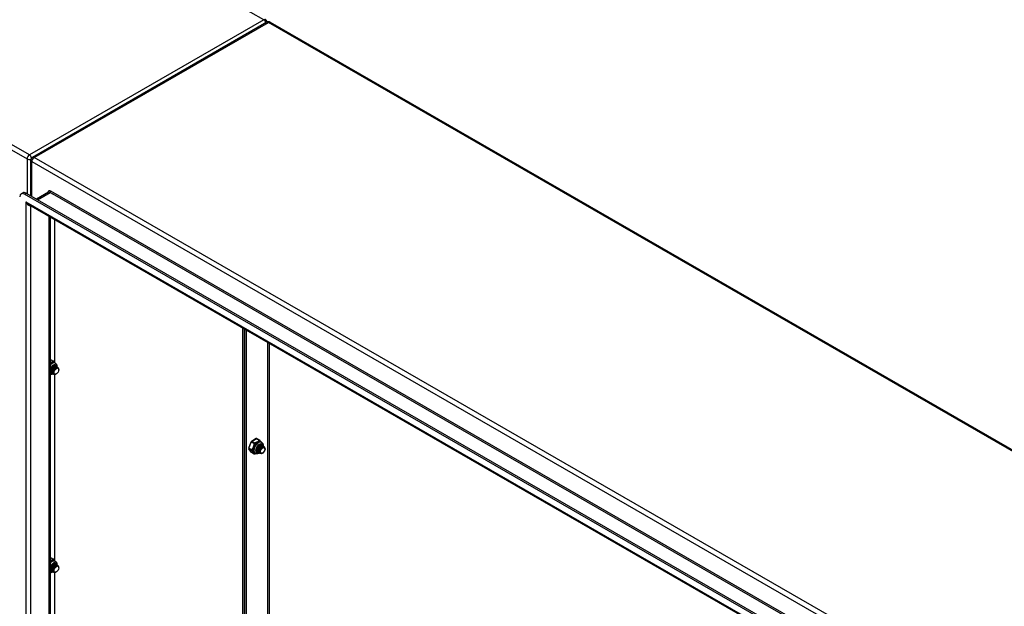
# Model space of a CAD drawing. Header units: inches. Extents: x 25 to 728, y 80 to 333.
# Tile 144 of 160: x 670 to 699, y 286 to 303. Entities that reach past the tile are written whole.
import ezdxf

# ---------------------------------------------------------------- set-up
doc = ezdxf.new("R2010")
doc.units = ezdxf.units.IN
doc.header["$MEASUREMENT"] = 0
doc.layers.add('Visible Edges(ANSI)', color=7, linetype='Continuous', lineweight=25)
doc.layers.add('Visible Tangent Edges(ANSI)', color=7, linetype='Continuous', lineweight=25)

msp = doc.modelspace()

# ---------------------------------------------------------------- linework, layer by layer
at = {"layer": 'Visible Edges(ANSI)'}
for p, q in [((676.873, 303.266), (669.942, 299.274)), ((676.972, 303.266), (727.744, 274.028)), ((669.893, 298.137), (669.893, 299.189)), ((669.607, 298.199), (669.655, 298.227)), ((719.614, 269.449), (669.705, 298.189)), ((669.753, 298.217), (719.662, 269.476)), ((670.415, 298.244), (670.061, 298.04)), ((719.528, 269.256), (669.832, 297.874)), ((670.471, 297.506), (670.471, 275.12)), ((670.607, 293.205), (670.607, 297.428)), ((676.168, 279.458), (676.168, 294.226)), ((676.216, 294.198), (676.216, 279.43)), ((676.216, 279.43), (676.216, 294.198)), ((676.264, 294.17), (676.264, 279.402)), ((670.481, 293.303), (670.564, 293.254)), ((670.604, 293.199), (670.618, 293.191)), ((670.477, 292.902), (670.471, 292.906)), ((670.484, 292.963), (670.484, 292.977)), ((670.484, 292.918), (670.487, 292.917)), ((670.512, 292.947), (670.512, 292.961)), ((670.512, 292.902), (670.515, 292.901)), ((670.54, 292.931), (670.54, 292.945)), ((670.54, 292.886), (670.543, 292.885)), ((670.551, 293.099), (670.564, 293.106)), ((670.568, 292.922), (670.568, 292.929)), ((670.579, 293.083), (670.591, 293.09)), ((670.607, 293.067), (670.619, 293.074)), ((670.614, 293.112), (670.617, 293.11)), ((670.635, 293.051), (670.644, 293.057)), ((670.642, 293.096), (670.645, 293.094)), ((670.67, 293.08), (670.673, 293.078)), ((670.719, 292.995), (670.719, 293.011)), ((670.568, 292.87), (670.571, 292.869)), ((670.607, 287.355), (670.607, 292.863)), ((670.652, 292.877), (670.648, 292.875)), ((676.409, 290.872), (676.338, 290.688)), ((676.561, 290.964), (676.418, 290.882)), ((676.58, 290.964), (676.664, 290.916)), ((676.704, 290.861), (676.718, 290.853)), ((676.34, 290.669), (676.411, 290.567)), ((676.418, 290.561), (676.501, 290.513)), ((676.556, 290.641), (676.556, 290.651)), ((676.556, 290.596), (676.559, 290.594)), ((676.584, 290.625), (676.584, 290.639)), ((676.584, 290.58), (676.587, 290.578)), ((676.612, 290.608), (676.612, 290.623)), ((676.612, 290.564), (676.614, 290.562)), ((676.64, 290.592), (676.64, 290.607)), ((676.651, 290.761), (676.663, 290.768)), ((676.667, 290.584), (676.667, 290.591)), ((676.678, 290.745), (676.691, 290.752)), ((676.686, 290.789), (676.689, 290.788)), ((676.706, 290.729), (676.719, 290.736)), ((676.714, 290.773), (676.716, 290.772)), ((676.734, 290.713), (676.744, 290.718)), ((676.741, 290.757), (676.744, 290.756)), ((676.769, 290.741), (676.772, 290.74)), ((676.819, 290.657), (676.819, 290.673)), ((676.517, 290.537), (676.531, 290.529)), ((676.639, 290.548), (676.642, 290.546)), ((676.667, 290.532), (676.67, 290.53)), ((676.751, 290.539), (676.747, 290.537)), ((670.481, 287.452), (670.564, 287.404)), ((670.484, 287.112), (670.484, 287.126)), ((670.484, 287.068), (670.487, 287.066)), ((670.512, 287.096), (670.512, 287.11)), ((670.54, 287.08), (670.54, 287.094)), ((670.551, 287.248), (670.564, 287.256)), ((670.568, 287.071), (670.568, 287.078)), ((670.579, 287.232), (670.591, 287.24)), ((670.586, 287.277), (670.589, 287.275)), ((670.604, 287.348), (670.618, 287.34)), ((670.607, 287.216), (670.619, 287.223)), ((670.614, 287.261), (670.617, 287.259)), ((670.635, 287.2), (670.644, 287.206)), ((670.642, 287.245), (670.645, 287.243)), ((670.67, 287.229), (670.673, 287.227)), ((670.719, 287.145), (670.719, 287.161)), ((670.477, 287.051), (670.471, 287.056)), ((670.512, 287.052), (670.515, 287.05)), ((670.54, 287.035), (670.543, 287.034)), ((670.568, 287.019), (670.571, 287.018)), ((670.607, 281.504), (670.607, 287.013)), ((670.652, 287.027), (670.648, 287.024))]:
    msp.add_line(p, q, dxfattribs=at)
at = {"layer": 'Visible Edges(ANSI)', "flags": 128}
for points in [[(670.57, 293.249), (670.575, 293.243), (670.581, 293.236), (670.593, 293.221), (670.606, 293.206), (670.612, 293.199), (670.617, 293.191)], [(670.618, 293.191), (670.631, 293.182), (670.643, 293.17), (670.652, 293.157), (670.659, 293.143), (670.664, 293.128), (670.667, 293.113), (670.668, 293.097), (670.668, 293.08)], [(670.471, 293.034), (670.478, 293.047), (670.485, 293.06), (670.494, 293.073), (670.503, 293.085), (670.512, 293.096), (670.522, 293.105), (670.532, 293.114), (670.542, 293.122), (670.552, 293.128), (670.563, 293.133), (670.572, 293.136), (670.581, 293.138), (670.59, 293.139), (670.598, 293.138), (670.605, 293.137), (670.611, 293.134)], [(670.501, 292.912), (670.499, 292.912), (670.498, 292.912), (670.496, 292.913), (670.495, 292.913), (670.493, 292.914), (670.492, 292.914), (670.491, 292.915), (670.489, 292.916), (670.488, 292.916), (670.487, 292.917), (670.485, 292.918), (670.484, 292.919), (670.483, 292.919), (670.482, 292.92), (670.48, 292.921), (670.479, 292.922), (670.478, 292.923), (670.477, 292.924), (670.476, 292.926), (670.475, 292.927), (670.474, 292.928), (670.473, 292.929), (670.472, 292.93), (670.471, 292.932)], [(670.471, 292.93), (670.472, 292.929), (670.472, 292.928), (670.473, 292.928), (670.473, 292.927), (670.474, 292.927), (670.474, 292.926), (670.475, 292.926), (670.475, 292.925), (670.476, 292.925), (670.476, 292.924), (670.477, 292.924), (670.477, 292.923), (670.478, 292.923), (670.478, 292.922), (670.479, 292.922), (670.48, 292.921), (670.48, 292.921), (670.481, 292.921), (670.481, 292.92), (670.482, 292.92), (670.482, 292.919), (670.483, 292.919), (670.484, 292.919), (670.484, 292.918)], [(670.614, 293.112), (670.607, 293.115), (670.598, 293.116), (670.589, 293.116), (670.58, 293.114), (670.57, 293.11), (670.559, 293.104), (670.549, 293.096), (670.539, 293.088), (670.53, 293.077), (670.521, 293.066), (670.512, 293.054), (670.505, 293.04), (670.498, 293.027), (670.493, 293.013), (670.489, 292.998), (670.486, 292.984), (670.485, 292.971), (670.484, 292.957), (670.486, 292.945), (670.488, 292.934), (670.493, 292.924), (670.498, 292.915), (670.504, 292.908), (670.512, 292.902)], [(670.551, 293.099), (670.547, 293.096), (670.543, 293.093), (670.538, 293.09), (670.534, 293.086), (670.53, 293.083), (670.526, 293.078), (670.522, 293.074), (670.518, 293.069), (670.514, 293.064), (670.511, 293.059), (670.507, 293.054), (670.504, 293.048), (670.501, 293.042), (670.498, 293.037), (670.496, 293.031), (670.493, 293.025), (670.491, 293.019), (670.49, 293.013), (670.488, 293.007), (670.487, 293.001), (670.486, 292.995), (670.485, 292.989), (670.485, 292.983), (670.484, 292.977)], [(670.529, 292.895), (670.518, 292.899), (670.509, 292.905), (670.501, 292.912), (670.495, 292.922), (670.491, 292.934), (670.488, 292.947), (670.487, 292.961), (670.488, 292.977), (670.491, 292.993), (670.495, 293.009), (670.501, 293.025), (670.509, 293.041), (670.517, 293.055), (670.527, 293.069), (670.538, 293.082), (670.549, 293.092), (670.56, 293.101), (670.572, 293.108), (670.583, 293.112), (670.594, 293.114), (670.604, 293.114), (670.613, 293.112), (670.621, 293.107), (670.628, 293.1)], [(670.642, 293.096), (670.634, 293.099), (670.626, 293.1), (670.617, 293.1), (670.607, 293.097), (670.597, 293.093), (670.587, 293.088), (670.577, 293.08), (670.567, 293.072), (670.558, 293.061), (670.549, 293.05), (670.54, 293.038), (670.533, 293.024), (670.526, 293.011), (670.521, 292.997), (670.517, 292.982), (670.514, 292.968), (670.512, 292.955), (670.512, 292.941), (670.514, 292.929), (670.516, 292.918), (670.52, 292.908), (670.526, 292.899), (670.532, 292.892), (670.54, 292.886)], [(670.579, 293.083), (670.575, 293.08), (670.57, 293.077), (670.566, 293.074), (670.562, 293.07), (670.558, 293.067), (670.554, 293.062), (670.55, 293.058), (670.546, 293.053), (670.542, 293.048), (670.539, 293.043), (670.535, 293.038), (670.532, 293.032), (670.529, 293.026), (670.526, 293.021), (670.524, 293.015), (670.521, 293.009), (670.519, 293.003), (670.517, 292.997), (670.516, 292.991), (670.515, 292.985), (670.513, 292.979), (670.513, 292.973), (670.512, 292.967), (670.512, 292.961)], [(670.556, 292.879), (670.546, 292.883), (670.537, 292.889), (670.529, 292.896), (670.523, 292.906), (670.519, 292.918), (670.516, 292.931), (670.515, 292.945), (670.516, 292.961), (670.519, 292.977), (670.523, 292.993), (670.529, 293.009), (670.537, 293.025), (670.545, 293.039), (670.555, 293.053), (670.566, 293.065), (670.577, 293.076), (670.588, 293.085), (670.6, 293.092), (670.611, 293.096), (670.622, 293.098), (670.632, 293.098), (670.641, 293.096), (670.649, 293.091), (670.656, 293.084)], [(670.67, 293.08), (670.662, 293.083), (670.654, 293.084), (670.645, 293.084), (670.635, 293.081), (670.625, 293.077), (670.615, 293.072), (670.605, 293.064), (670.595, 293.056), (670.586, 293.045), (670.576, 293.034), (670.568, 293.022), (670.561, 293.008), (670.554, 292.995), (670.549, 292.98), (670.545, 292.966), (670.542, 292.952), (670.54, 292.938), (670.54, 292.925), (670.541, 292.913), (670.544, 292.902), (670.548, 292.892), (670.554, 292.883), (670.56, 292.876), (670.568, 292.87)], [(670.607, 293.067), (670.603, 293.064), (670.598, 293.061), (670.594, 293.058), (670.59, 293.054), (670.586, 293.05), (670.582, 293.046), (670.578, 293.042), (670.574, 293.037), (670.57, 293.032), (670.567, 293.027), (670.563, 293.022), (670.56, 293.016), (670.557, 293.01), (670.554, 293.004), (670.552, 292.999), (670.549, 292.993), (670.547, 292.987), (670.545, 292.981), (670.544, 292.974), (670.542, 292.968), (670.541, 292.963), (670.541, 292.957), (670.54, 292.951), (670.54, 292.945)], [(670.612, 292.864), (670.598, 292.862), (670.586, 292.863), (670.574, 292.867), (670.564, 292.873), (670.556, 292.882), (670.549, 292.894), (670.545, 292.907), (670.543, 292.922), (670.543, 292.939), (670.546, 292.956), (670.55, 292.974), (670.557, 292.992), (670.565, 293.009), (670.575, 293.026), (670.586, 293.04), (670.598, 293.054), (670.61, 293.064), (670.623, 293.073), (670.635, 293.079), (670.648, 293.082), (670.659, 293.082), (670.669, 293.08), (670.678, 293.074), (670.685, 293.066)], [(670.717, 293.034), (670.712, 293.046), (670.705, 293.056), (670.696, 293.063), (670.685, 293.066), (670.673, 293.067), (670.66, 293.064), (670.646, 293.057), (670.632, 293.048), (670.618, 293.036), (670.606, 293.022), (670.594, 293.005), (670.584, 292.987), (670.577, 292.969), (670.571, 292.95), (670.568, 292.932), (670.568, 292.915), (670.571, 292.899), (670.576, 292.886), (670.584, 292.876), (670.593, 292.869), (670.605, 292.865), (670.619, 292.865), (670.633, 292.868), (670.648, 292.875)], [(670.635, 293.051), (670.63, 293.048), (670.626, 293.045), (670.622, 293.042), (670.618, 293.038), (670.614, 293.034), (670.61, 293.03), (670.606, 293.026), (670.602, 293.021), (670.598, 293.016), (670.594, 293.011), (670.591, 293.005), (670.588, 293), (670.585, 292.994), (670.582, 292.988), (670.579, 292.983), (670.577, 292.977), (670.575, 292.971), (670.573, 292.964), (670.572, 292.958), (670.57, 292.952), (670.569, 292.946), (670.568, 292.941), (670.568, 292.935), (670.568, 292.929)], [(670.554, 292.88), (670.544, 292.874), (670.534, 292.869), (670.524, 292.864), (670.514, 292.861), (670.504, 292.858), (670.493, 292.856), (670.482, 292.855), (670.471, 292.855)], [(676.67, 290.911), (676.675, 290.904), (676.68, 290.898), (676.693, 290.883), (676.705, 290.868), (676.711, 290.861), (676.717, 290.853)], [(676.718, 290.853), (676.731, 290.843), (676.742, 290.832), (676.751, 290.819), (676.758, 290.805), (676.763, 290.79), (676.766, 290.774), (676.768, 290.758), (676.768, 290.742)], [(676.577, 290.564), (676.572, 290.567), (676.567, 290.572), (676.563, 290.577), (676.559, 290.584), (676.556, 290.592), (676.554, 290.6), (676.553, 290.61), (676.553, 290.62), (676.553, 290.631), (676.554, 290.643), (676.557, 290.654), (676.56, 290.667), (676.564, 290.679), (676.569, 290.691), (676.575, 290.704), (676.581, 290.716), (676.588, 290.727), (676.596, 290.738), (676.604, 290.749), (676.613, 290.759), (676.622, 290.767), (676.631, 290.775), (676.64, 290.782), (676.649, 290.788), (676.659, 290.793), (676.668, 290.797), (676.676, 290.799), (676.684, 290.8), (676.692, 290.801), (676.699, 290.8), (676.705, 290.798), (676.711, 290.796)], [(676.555, 290.597), (676.555, 290.597), (676.555, 290.596), (676.555, 290.596), (676.555, 290.596), (676.555, 290.596), (676.555, 290.596), (676.555, 290.596), (676.555, 290.596), (676.555, 290.596), (676.555, 290.596), (676.555, 290.596), (676.556, 290.596), (676.556, 290.596), (676.556, 290.596), (676.556, 290.596), (676.556, 290.596), (676.556, 290.596), (676.556, 290.596), (676.556, 290.596), (676.556, 290.596), (676.556, 290.596), (676.556, 290.596), (676.556, 290.596), (676.556, 290.596)], [(676.572, 290.589), (676.572, 290.589), (676.571, 290.59), (676.57, 290.59), (676.569, 290.59), (676.568, 290.59), (676.568, 290.59), (676.567, 290.591), (676.566, 290.591), (676.565, 290.591), (676.565, 290.592), (676.564, 290.592), (676.563, 290.592), (676.563, 290.592), (676.562, 290.593), (676.561, 290.593), (676.56, 290.594), (676.56, 290.594), (676.559, 290.594), (676.558, 290.595), (676.558, 290.595), (676.557, 290.595), (676.556, 290.596), (676.556, 290.596), (676.555, 290.597)], [(676.557, 290.655), (676.556, 290.651), (676.556, 290.647), (676.556, 290.643), (676.556, 290.639), (676.556, 290.635), (676.556, 290.631), (676.557, 290.627), (676.557, 290.623), (676.558, 290.619), (676.559, 290.616), (676.56, 290.612), (676.561, 290.609), (676.562, 290.606), (676.564, 290.603), (676.565, 290.6), (676.567, 290.597), (676.568, 290.594), (676.57, 290.592), (676.572, 290.589), (676.574, 290.587), (676.577, 290.585), (676.579, 290.583), (676.581, 290.582), (676.584, 290.58)], [(676.6, 290.573), (676.596, 290.574), (676.592, 290.576), (676.587, 290.578), (676.584, 290.58), (676.58, 290.583), (676.577, 290.586), (676.574, 290.59), (676.571, 290.593), (676.568, 290.597), (676.566, 290.602), (676.564, 290.607), (676.562, 290.612), (676.561, 290.617), (676.56, 290.623), (676.559, 290.628), (676.559, 290.634), (676.559, 290.641), (676.559, 290.647), (676.56, 290.653), (676.56, 290.66), (676.562, 290.667), (676.563, 290.673), (676.565, 290.68), (676.567, 290.687)], [(676.714, 290.773), (676.706, 290.776), (676.698, 290.778), (676.689, 290.777), (676.679, 290.775), (676.669, 290.771), (676.659, 290.765), (676.649, 290.758), (676.639, 290.749), (676.629, 290.739), (676.62, 290.728), (676.612, 290.715), (676.604, 290.702), (676.598, 290.688), (676.593, 290.674), (676.588, 290.66), (676.586, 290.646), (676.584, 290.632), (676.584, 290.619), (676.585, 290.607), (676.588, 290.596), (676.592, 290.585), (676.597, 290.577), (676.604, 290.57), (676.612, 290.564)], [(676.651, 290.761), (676.646, 290.758), (676.642, 290.755), (676.638, 290.752), (676.634, 290.748), (676.63, 290.744), (676.625, 290.74), (676.621, 290.736), (676.618, 290.731), (676.614, 290.726), (676.61, 290.721), (676.607, 290.715), (676.604, 290.71), (676.601, 290.704), (676.598, 290.698), (676.595, 290.692), (676.593, 290.686), (676.591, 290.68), (676.589, 290.674), (676.587, 290.668), (676.586, 290.662), (676.585, 290.656), (676.584, 290.65), (676.584, 290.645), (676.584, 290.639)], [(676.628, 290.557), (676.618, 290.561), (676.609, 290.566), (676.601, 290.574), (676.595, 290.584), (676.59, 290.596), (676.588, 290.609), (676.587, 290.623), (676.588, 290.638), (676.59, 290.654), (676.595, 290.671), (676.601, 290.687), (676.608, 290.702), (676.617, 290.717), (676.627, 290.731), (676.637, 290.743), (676.648, 290.754), (676.66, 290.763), (676.672, 290.769), (676.683, 290.774), (676.694, 290.776), (676.704, 290.776), (676.713, 290.773), (676.721, 290.769), (676.727, 290.762)], [(676.741, 290.757), (676.734, 290.76), (676.726, 290.762), (676.717, 290.761), (676.707, 290.759), (676.697, 290.755), (676.687, 290.749), (676.677, 290.742), (676.667, 290.733), (676.657, 290.723), (676.648, 290.712), (676.64, 290.699), (676.632, 290.686), (676.626, 290.672), (676.62, 290.658), (676.616, 290.644), (676.613, 290.63), (676.612, 290.616), (676.612, 290.603), (676.613, 290.591), (676.616, 290.58), (676.62, 290.569), (676.625, 290.561), (676.632, 290.554), (676.639, 290.548)], [(676.678, 290.745), (676.674, 290.742), (676.67, 290.739), (676.666, 290.736), (676.662, 290.732), (676.657, 290.728), (676.653, 290.724), (676.649, 290.72), (676.645, 290.715), (676.642, 290.71), (676.638, 290.705), (676.635, 290.699), (676.632, 290.694), (676.629, 290.688), (676.626, 290.682), (676.623, 290.676), (676.621, 290.67), (676.619, 290.664), (676.617, 290.658), (676.615, 290.652), (676.614, 290.646), (676.613, 290.64), (676.612, 290.634), (676.612, 290.629), (676.612, 290.623)], [(676.656, 290.541), (676.646, 290.545), (676.636, 290.55), (676.629, 290.558), (676.623, 290.568), (676.618, 290.58), (676.615, 290.593), (676.615, 290.607), (676.615, 290.622), (676.618, 290.638), (676.623, 290.655), (676.629, 290.671), (676.636, 290.686), (676.645, 290.701), (676.655, 290.715), (676.665, 290.727), (676.676, 290.738), (676.688, 290.747), (676.699, 290.753), (676.711, 290.758), (676.722, 290.76), (676.732, 290.76), (676.741, 290.757), (676.749, 290.753), (676.755, 290.746)], [(676.769, 290.741), (676.762, 290.744), (676.753, 290.746), (676.744, 290.745), (676.735, 290.743), (676.725, 290.739), (676.715, 290.733), (676.705, 290.726), (676.695, 290.717), (676.685, 290.707), (676.676, 290.696), (676.668, 290.683), (676.66, 290.67), (676.654, 290.656), (676.648, 290.642), (676.644, 290.628), (676.641, 290.614), (676.64, 290.6), (676.64, 290.587), (676.641, 290.575), (676.644, 290.563), (676.648, 290.553), (676.653, 290.545), (676.66, 290.537), (676.667, 290.532)], [(676.706, 290.729), (676.702, 290.726), (676.698, 290.723), (676.694, 290.72), (676.689, 290.716), (676.685, 290.712), (676.681, 290.708), (676.677, 290.703), (676.673, 290.699), (676.67, 290.694), (676.666, 290.689), (676.663, 290.683), (676.659, 290.678), (676.656, 290.672), (676.654, 290.666), (676.651, 290.66), (676.649, 290.654), (676.647, 290.648), (676.645, 290.642), (676.643, 290.636), (676.642, 290.63), (676.641, 290.624), (676.64, 290.618), (676.64, 290.613), (676.64, 290.607)], [(676.711, 290.526), (676.698, 290.524), (676.685, 290.525), (676.674, 290.529), (676.663, 290.535), (676.655, 290.544), (676.649, 290.555), (676.645, 290.569), (676.643, 290.584), (676.643, 290.601), (676.645, 290.618), (676.65, 290.636), (676.656, 290.654), (676.664, 290.671), (676.674, 290.687), (676.685, 290.702), (676.697, 290.715), (676.71, 290.726), (676.722, 290.735), (676.735, 290.741), (676.747, 290.744), (676.758, 290.744), (676.769, 290.741), (676.777, 290.736), (676.784, 290.728)], [(676.648, 290.787), (676.651, 290.789), (676.653, 290.789), (676.656, 290.79), (676.659, 290.791), (676.661, 290.791), (676.664, 290.792), (676.666, 290.792), (676.669, 290.792), (676.671, 290.792), (676.673, 290.792), (676.676, 290.792), (676.678, 290.792), (676.68, 290.791), (676.682, 290.791), (676.684, 290.79), (676.686, 290.789), (676.688, 290.788), (676.69, 290.787), (676.692, 290.786), (676.693, 290.784), (676.695, 290.783), (676.697, 290.781), (676.698, 290.78), (676.699, 290.778)], [(676.686, 290.789), (676.685, 290.79), (676.684, 290.79), (676.683, 290.791), (676.682, 290.791), (676.681, 290.792), (676.68, 290.792), (676.679, 290.792), (676.678, 290.793), (676.677, 290.793), (676.676, 290.793), (676.674, 290.793), (676.673, 290.794), (676.672, 290.794), (676.671, 290.794), (676.67, 290.794), (676.669, 290.794), (676.668, 290.794), (676.666, 290.794), (676.665, 290.794), (676.664, 290.794), (676.663, 290.794), (676.661, 290.794), (676.66, 290.793), (676.659, 290.793)], [(676.734, 290.713), (676.73, 290.71), (676.726, 290.707), (676.721, 290.704), (676.717, 290.7), (676.713, 290.696), (676.709, 290.692), (676.705, 290.687), (676.701, 290.683), (676.697, 290.678), (676.694, 290.673), (676.691, 290.667), (676.687, 290.662), (676.684, 290.656), (676.682, 290.65), (676.679, 290.644), (676.677, 290.638), (676.674, 290.632), (676.673, 290.626), (676.671, 290.62), (676.67, 290.614), (676.669, 290.608), (676.668, 290.602), (676.668, 290.597), (676.667, 290.591)], [(676.816, 290.696), (676.812, 290.708), (676.805, 290.717), (676.795, 290.724), (676.785, 290.728), (676.772, 290.728), (676.759, 290.725), (676.745, 290.719), (676.731, 290.71), (676.718, 290.698), (676.705, 290.683), (676.694, 290.667), (676.684, 290.649), (676.676, 290.631), (676.671, 290.612), (676.668, 290.594), (676.668, 290.576), (676.67, 290.561), (676.675, 290.548), (676.683, 290.538), (676.693, 290.53), (676.705, 290.527), (676.718, 290.526), (676.732, 290.53), (676.747, 290.537)], [(676.543, 290.523), (676.531, 290.518), (676.52, 290.513)], [(676.653, 290.542), (676.639, 290.533), (676.624, 290.526), (676.609, 290.521), (676.594, 290.518), (676.578, 290.517), (676.562, 290.518), (676.546, 290.522), (676.531, 290.529)], [(670.57, 287.398), (670.575, 287.392), (670.581, 287.385), (670.593, 287.371), (670.606, 287.356), (670.612, 287.348), (670.617, 287.341)], [(670.471, 287.183), (670.478, 287.197), (670.485, 287.21), (670.494, 287.222), (670.503, 287.234), (670.512, 287.245), (670.522, 287.255), (670.532, 287.263), (670.542, 287.271), (670.552, 287.277), (670.563, 287.282), (670.572, 287.286), (670.581, 287.288), (670.59, 287.288), (670.598, 287.288), (670.605, 287.286), (670.611, 287.283)], [(670.501, 287.061), (670.499, 287.061), (670.498, 287.061), (670.496, 287.062), (670.495, 287.062), (670.493, 287.063), (670.492, 287.063), (670.491, 287.064), (670.489, 287.065), (670.488, 287.065), (670.487, 287.066), (670.485, 287.067), (670.484, 287.068), (670.483, 287.069), (670.482, 287.07), (670.48, 287.071), (670.479, 287.072), (670.478, 287.073), (670.477, 287.074), (670.476, 287.075), (670.475, 287.076), (670.474, 287.077), (670.473, 287.078), (670.472, 287.08), (670.471, 287.081)], [(670.471, 287.079), (670.472, 287.078), (670.472, 287.078), (670.473, 287.077), (670.473, 287.077), (670.474, 287.076), (670.474, 287.075), (670.475, 287.075), (670.475, 287.074), (670.476, 287.074), (670.476, 287.073), (670.477, 287.073), (670.477, 287.072), (670.478, 287.072), (670.478, 287.072), (670.479, 287.071), (670.48, 287.071), (670.48, 287.07), (670.481, 287.07), (670.481, 287.069), (670.482, 287.069), (670.482, 287.069), (670.483, 287.068), (670.484, 287.068), (670.484, 287.068)], [(670.473, 287.077), (670.473, 287.077), (670.473, 287.077), (670.473, 287.077), (670.473, 287.077), (670.473, 287.077), (670.472, 287.077), (670.472, 287.077), (670.472, 287.077), (670.472, 287.077), (670.472, 287.077), (670.472, 287.077), (670.472, 287.077), (670.472, 287.077), (670.472, 287.077), (670.472, 287.077), (670.472, 287.077), (670.472, 287.077), (670.472, 287.077), (670.472, 287.077), (670.471, 287.077), (670.471, 287.077), (670.471, 287.077), (670.471, 287.077), (670.471, 287.077)], [(670.614, 287.261), (670.607, 287.264), (670.598, 287.265), (670.589, 287.265), (670.58, 287.263), (670.57, 287.259), (670.559, 287.253), (670.549, 287.246), (670.539, 287.237), (670.53, 287.227), (670.521, 287.215), (670.512, 287.203), (670.505, 287.19), (670.498, 287.176), (670.493, 287.162), (670.489, 287.148), (670.486, 287.134), (670.485, 287.12), (670.484, 287.107), (670.486, 287.094), (670.488, 287.083), (670.493, 287.073), (670.498, 287.064), (670.504, 287.057), (670.512, 287.052)], [(670.551, 287.248), (670.547, 287.246), (670.543, 287.243), (670.538, 287.239), (670.534, 287.236), (670.53, 287.232), (670.526, 287.228), (670.522, 287.223), (670.518, 287.218), (670.514, 287.213), (670.511, 287.208), (670.507, 287.203), (670.504, 287.197), (670.501, 287.192), (670.498, 287.186), (670.496, 287.18), (670.493, 287.174), (670.491, 287.168), (670.49, 287.162), (670.488, 287.156), (670.487, 287.15), (670.486, 287.144), (670.485, 287.138), (670.485, 287.132), (670.484, 287.127)], [(670.529, 287.045), (670.518, 287.048), (670.509, 287.054), (670.501, 287.062), (670.495, 287.072), (670.491, 287.083), (670.488, 287.096), (670.487, 287.111), (670.488, 287.126), (670.491, 287.142), (670.495, 287.158), (670.501, 287.174), (670.509, 287.19), (670.517, 287.205), (670.527, 287.218), (670.538, 287.231), (670.549, 287.241), (670.56, 287.25), (670.572, 287.257), (670.583, 287.261), (670.594, 287.264), (670.604, 287.263), (670.613, 287.261), (670.621, 287.256), (670.628, 287.249)], [(670.642, 287.245), (670.634, 287.248), (670.626, 287.249), (670.617, 287.249), (670.607, 287.247), (670.597, 287.243), (670.587, 287.237), (670.577, 287.23), (670.567, 287.221), (670.558, 287.211), (670.549, 287.199), (670.54, 287.187), (670.533, 287.174), (670.526, 287.16), (670.521, 287.146), (670.517, 287.132), (670.514, 287.117), (670.512, 287.104), (670.512, 287.091), (670.514, 287.078), (670.516, 287.067), (670.52, 287.057), (670.526, 287.048), (670.532, 287.041), (670.54, 287.035)], [(670.579, 287.232), (670.575, 287.23), (670.57, 287.227), (670.566, 287.223), (670.562, 287.22), (670.558, 287.216), (670.554, 287.212), (670.55, 287.207), (670.546, 287.202), (670.542, 287.197), (670.539, 287.192), (670.535, 287.187), (670.532, 287.181), (670.529, 287.176), (670.526, 287.17), (670.524, 287.164), (670.521, 287.158), (670.519, 287.152), (670.517, 287.146), (670.516, 287.14), (670.515, 287.134), (670.513, 287.128), (670.513, 287.122), (670.512, 287.116), (670.512, 287.11)], [(670.556, 287.029), (670.546, 287.032), (670.537, 287.038), (670.529, 287.046), (670.523, 287.056), (670.519, 287.067), (670.516, 287.08), (670.515, 287.095), (670.516, 287.11), (670.519, 287.126), (670.523, 287.142), (670.529, 287.158), (670.537, 287.174), (670.545, 287.189), (670.555, 287.202), (670.566, 287.215), (670.577, 287.225), (670.588, 287.234), (670.6, 287.241), (670.611, 287.245), (670.622, 287.248), (670.632, 287.247), (670.641, 287.245), (670.649, 287.24), (670.656, 287.233)], [(670.67, 287.229), (670.662, 287.232), (670.654, 287.233), (670.645, 287.233), (670.635, 287.231), (670.625, 287.227), (670.615, 287.221), (670.605, 287.214), (670.595, 287.205), (670.586, 287.195), (670.576, 287.183), (670.568, 287.171), (670.561, 287.158), (670.554, 287.144), (670.549, 287.13), (670.545, 287.116), (670.542, 287.101), (670.54, 287.088), (670.54, 287.075), (670.541, 287.062), (670.544, 287.051), (670.548, 287.041), (670.554, 287.032), (670.56, 287.025), (670.568, 287.019)], [(670.607, 287.216), (670.603, 287.214), (670.598, 287.211), (670.594, 287.207), (670.59, 287.204), (670.586, 287.2), (670.582, 287.195), (670.578, 287.191), (670.574, 287.186), (670.57, 287.181), (670.567, 287.176), (670.563, 287.171), (670.56, 287.165), (670.557, 287.16), (670.554, 287.154), (670.552, 287.148), (670.549, 287.142), (670.547, 287.136), (670.545, 287.13), (670.544, 287.124), (670.542, 287.118), (670.541, 287.112), (670.541, 287.106), (670.54, 287.1), (670.54, 287.094)], [(670.612, 287.014), (670.598, 287.012), (670.586, 287.012), (670.574, 287.016), (670.564, 287.022), (670.556, 287.032), (670.549, 287.043), (670.545, 287.056), (670.543, 287.072), (670.543, 287.088), (670.546, 287.106), (670.55, 287.123), (670.557, 287.141), (670.565, 287.158), (670.575, 287.175), (670.586, 287.19), (670.598, 287.203), (670.61, 287.214), (670.623, 287.222), (670.635, 287.228), (670.648, 287.231), (670.659, 287.232), (670.669, 287.229), (670.678, 287.224), (670.685, 287.215)], [(670.549, 287.275), (670.551, 287.276), (670.554, 287.277), (670.556, 287.278), (670.559, 287.278), (670.562, 287.279), (670.564, 287.279), (670.567, 287.28), (670.569, 287.28), (670.571, 287.28), (670.574, 287.28), (670.576, 287.28), (670.578, 287.279), (670.58, 287.279), (670.583, 287.278), (670.585, 287.277), (670.587, 287.277), (670.589, 287.276), (670.59, 287.274), (670.592, 287.273), (670.594, 287.272), (670.596, 287.27), (670.597, 287.269), (670.599, 287.267), (670.6, 287.265)], [(670.586, 287.277), (670.585, 287.277), (670.584, 287.278), (670.583, 287.278), (670.582, 287.279), (670.581, 287.279), (670.58, 287.28), (670.579, 287.28), (670.578, 287.28), (670.577, 287.28), (670.576, 287.281), (670.575, 287.281), (670.574, 287.281), (670.573, 287.281), (670.572, 287.281), (670.57, 287.281), (670.569, 287.281), (670.568, 287.282), (670.567, 287.281), (670.566, 287.281), (670.564, 287.281), (670.563, 287.281), (670.562, 287.281), (670.561, 287.281), (670.559, 287.281)], [(670.717, 287.183), (670.712, 287.195), (670.705, 287.205), (670.696, 287.212), (670.685, 287.215), (670.673, 287.216), (670.66, 287.213), (670.646, 287.207), (670.632, 287.197), (670.618, 287.185), (670.606, 287.171), (670.594, 287.154), (670.584, 287.137), (670.577, 287.118), (670.571, 287.099), (670.568, 287.081), (670.568, 287.064), (670.571, 287.049), (670.576, 287.036), (670.584, 287.025), (670.593, 287.018), (670.605, 287.014), (670.619, 287.014), (670.633, 287.017), (670.648, 287.024)], [(670.635, 287.2), (670.63, 287.198), (670.626, 287.195), (670.622, 287.191), (670.618, 287.188), (670.614, 287.184), (670.61, 287.179), (670.606, 287.175), (670.602, 287.17), (670.598, 287.165), (670.594, 287.16), (670.591, 287.155), (670.588, 287.149), (670.585, 287.143), (670.582, 287.138), (670.579, 287.132), (670.577, 287.126), (670.575, 287.12), (670.573, 287.114), (670.572, 287.108), (670.57, 287.102), (670.569, 287.096), (670.568, 287.09), (670.568, 287.084), (670.568, 287.078)], [(670.618, 287.34), (670.631, 287.331), (670.643, 287.32), (670.652, 287.307), (670.659, 287.292), (670.664, 287.277), (670.667, 287.262), (670.668, 287.246), (670.668, 287.23)], [(670.554, 287.029), (670.544, 287.023), (670.534, 287.018), (670.524, 287.014), (670.514, 287.01), (670.504, 287.007), (670.493, 287.005), (670.482, 287.004), (670.471, 287.004)]]:
    msp.add_lwpolyline(points, dxfattribs=at)
at = {"layer": 'Visible Edges(ANSI)'}
for centre, radius, start, end in [((676.783, 303.261), 0.099, 5.3805, 60.064), ((676.923, 303.18), 0.099, 60.064, 119.936), ((669.992, 299.189), 0.099, 119.936, 180), ((670.471, 293.286), 0.0197, 60.064, 89.354), ((670.555, 293.237), 0.0197, 36.716, 60.064), ((676.427, 290.865), 0.0197, 119.936, 158.8021), ((676.57, 290.947), 0.0197, 60.064, 119.936), ((676.654, 290.899), 0.0197, 36.716, 60.064), ((676.356, 290.68), 0.0197, 158.8021, 215.0271), ((676.427, 290.578), 0.0197, 215.0271, 240.064), ((676.511, 290.53), 0.0197, 240.064, 297.2321), ((670.471, 287.435), 0.0197, 60.064, 89.354), ((670.555, 287.387), 0.0197, 36.716, 60.064)]:
    msp.add_arc(centre, radius, start, end, dxfattribs=at)
for centre, major_axis, start_param, end_param in [((669.705, 298.029), (-0.098, 0.171), 5.499721, 7.070517), ((669.753, 298.056), (-0.098, 0.171), 5.499721, 6.283185), ((670.536, 293.023), (-0.067, -0.116), 0.065316, 0.520508), ((670.536, 293.023), (0.067, 0.116), 5.718546, 6.217869), ((670.637, 292.964), (0.058, 0.101), 5.495853, 5.750129), ((676.635, 290.684), (-0.067, -0.116), 0.065316, 0.520508), ((676.608, 290.7), (0.079, 0.136), 3.747658, 3.892421), ((676.635, 290.684), (0.067, 0.116), 5.718546, 6.217869), ((676.608, 290.7), (0.079, 0.136), 5.540636, 5.67712), ((676.737, 290.626), (0.058, 0.101), 5.495853, 5.750129), ((670.536, 287.172), (0.067, 0.116), 5.718546, 6.217869), ((670.508, 287.188), (0.079, 0.136), 5.540636, 5.67712), ((670.637, 287.113), (0.058, 0.101), 5.495853, 5.750129), ((670.536, 287.172), (-0.067, -0.116), 0.065316, 0.520508), ((670.508, 287.188), (0.079, 0.136), 3.747658, 3.892421)]:
    msp.add_ellipse(centre, major_axis=major_axis, ratio=0.578093, start_param=start_param, end_param=end_param, dxfattribs=at)
for centre in [(670.651, 292.956), (676.751, 290.618), (670.651, 287.105)]:
    msp.add_ellipse(centre, major_axis=(-0.0481, -0.0836), ratio=0.578093, dxfattribs=at)
at = {"layer": 'Visible Tangent Edges(ANSI)'}
for p, q in [((676.783, 303.342), (626.011, 332.579)), ((619.01, 328.466), (669.782, 299.229)), ((669.852, 299.35), (619.08, 328.588)), ((676.783, 303.342), (669.852, 299.35)), ((669.992, 299.27), (676.923, 303.261)), ((727.694, 274.023), (676.923, 303.261)), ((669.782, 299.229), (669.782, 298.201)), ((669.922, 299.148), (720.693, 269.911)), ((669.922, 298.12), (669.922, 299.148)), ((720.763, 270.032), (669.992, 299.27)), ((669.705, 298.189), (669.753, 298.217)), ((670.089, 298.023), (670.464, 298.239)), ((670.464, 298.239), (670.536, 298.198)), ((720.129, 269.69), (670.486, 298.277)), ((720.107, 269.652), (670.536, 298.198)), ((669.746, 297.957), (719.573, 269.264)), ((669.746, 297.957), (669.746, 274.685)), ((669.886, 297.843), (669.886, 274.791)), ((670.442, 275.111), (670.442, 297.523)), ((676.901, 278.828), (676.901, 293.803)), ((676.945, 293.778), (676.945, 278.828)), ((670.471, 293.302), (670.555, 293.253)), ((676.344, 290.682), (676.415, 290.866)), ((676.415, 290.866), (676.499, 290.818)), ((676.427, 290.881), (676.57, 290.963)), ((676.511, 290.833), (676.427, 290.881)), ((676.57, 290.963), (676.654, 290.915)), ((676.428, 290.633), (676.344, 290.682)), ((676.415, 290.563), (676.344, 290.666)), ((676.344, 290.666), (676.428, 290.617)), ((676.499, 290.515), (676.415, 290.563)), ((670.471, 287.451), (670.555, 287.403))]:
    msp.add_line(p, q, dxfattribs=at)
at = {"layer": 'Visible Tangent Edges(ANSI)', "flags": 128}
for points in [[(670.555, 293.253), (670.551, 293.251), (670.548, 293.249), (670.544, 293.246), (670.541, 293.244), (670.538, 293.241), (670.535, 293.238), (670.532, 293.236), (670.529, 293.233), (670.526, 293.23), (670.523, 293.228), (670.52, 293.225), (670.517, 293.222), (670.514, 293.22), (670.51, 293.217), (670.507, 293.215), (670.504, 293.212), (670.5, 293.21), (670.496, 293.207), (670.493, 293.205), (670.489, 293.203), (670.484, 293.201), (670.48, 293.199), (670.476, 293.197), (670.471, 293.195)], [(670.471, 293.18), (670.476, 293.183), (670.481, 293.185), (670.485, 293.188), (670.49, 293.191), (670.495, 293.194), (670.5, 293.196), (670.504, 293.199), (670.509, 293.201), (670.513, 293.204), (670.517, 293.206), (670.521, 293.209), (670.525, 293.211), (670.529, 293.213), (670.533, 293.215), (670.537, 293.217), (670.541, 293.219), (670.544, 293.221), (670.548, 293.223), (670.551, 293.225), (670.555, 293.226), (670.559, 293.228), (670.562, 293.229), (670.566, 293.23), (670.569, 293.231)], [(670.569, 293.231), (670.571, 293.23), (670.573, 293.229), (670.575, 293.228), (670.577, 293.227), (670.579, 293.225), (670.581, 293.224), (670.583, 293.223), (670.585, 293.221), (670.587, 293.22), (670.589, 293.218), (670.591, 293.217), (670.593, 293.215), (670.595, 293.213), (670.597, 293.212), (670.599, 293.21), (670.601, 293.208), (670.603, 293.206), (670.605, 293.205), (670.606, 293.203), (670.608, 293.201), (670.61, 293.199), (670.612, 293.197), (670.614, 293.195), (670.615, 293.193)], [(676.654, 290.915), (676.649, 290.911), (676.643, 290.908), (676.638, 290.904), (676.634, 290.9), (676.629, 290.895), (676.624, 290.891), (676.62, 290.887), (676.615, 290.883), (676.61, 290.879), (676.605, 290.875), (676.599, 290.871), (676.594, 290.868), (676.587, 290.864), (676.581, 290.861), (676.574, 290.858), (676.567, 290.855), (676.56, 290.853), (676.553, 290.85), (676.546, 290.847), (676.538, 290.845), (676.531, 290.842), (676.524, 290.839), (676.518, 290.836), (676.511, 290.833)], [(676.524, 290.81), (676.53, 290.814), (676.536, 290.819), (676.542, 290.823), (676.548, 290.827), (676.555, 290.832), (676.561, 290.836), (676.568, 290.84), (676.575, 290.844), (676.582, 290.848), (676.589, 290.852), (676.595, 290.856), (676.602, 290.86), (676.608, 290.863), (676.615, 290.867), (676.621, 290.871), (676.626, 290.874), (676.632, 290.877), (676.638, 290.88), (676.643, 290.883), (676.648, 290.885), (676.653, 290.887), (676.658, 290.889), (676.664, 290.891), (676.669, 290.893)], [(676.669, 290.893), (676.671, 290.892), (676.672, 290.891), (676.674, 290.89), (676.676, 290.888), (676.678, 290.887), (676.68, 290.886), (676.682, 290.884), (676.684, 290.883), (676.686, 290.881), (676.688, 290.88), (676.69, 290.878), (676.692, 290.877), (676.694, 290.875), (676.696, 290.873), (676.698, 290.872), (676.7, 290.87), (676.702, 290.868), (676.704, 290.866), (676.706, 290.864), (676.708, 290.862), (676.71, 290.86), (676.711, 290.858), (676.713, 290.856), (676.715, 290.854)], [(676.499, 290.818), (676.497, 290.81), (676.494, 290.802), (676.492, 290.793), (676.49, 290.785), (676.489, 290.777), (676.487, 290.768), (676.485, 290.76), (676.484, 290.752), (676.482, 290.743), (676.48, 290.735), (676.477, 290.727), (676.474, 290.719), (676.471, 290.712), (676.468, 290.704), (676.464, 290.697), (676.46, 290.69), (676.455, 290.683), (676.451, 290.676), (676.447, 290.669), (676.443, 290.662), (676.439, 290.655), (676.435, 290.648), (676.431, 290.641), (676.428, 290.633)], [(676.428, 290.617), (676.431, 290.613), (676.435, 290.608), (676.439, 290.603), (676.443, 290.598), (676.447, 290.593), (676.451, 290.588), (676.455, 290.584), (676.46, 290.579), (676.464, 290.574), (676.467, 290.569), (676.471, 290.564), (676.474, 290.56), (676.477, 290.556), (676.48, 290.552), (676.482, 290.548), (676.484, 290.544), (676.485, 290.541), (676.487, 290.537), (676.489, 290.534), (676.49, 290.53), (676.492, 290.527), (676.494, 290.523), (676.497, 290.519), (676.499, 290.515)], [(676.452, 290.623), (676.454, 290.63), (676.456, 290.637), (676.458, 290.644), (676.46, 290.652), (676.463, 290.659), (676.466, 290.666), (676.469, 290.674), (676.472, 290.682), (676.475, 290.69), (676.478, 290.698), (676.482, 290.706), (676.485, 290.714), (676.488, 290.723), (676.492, 290.731), (676.495, 290.74), (676.498, 290.748), (676.501, 290.757), (676.504, 290.765), (676.507, 290.773), (676.51, 290.781), (676.514, 290.788), (676.517, 290.796), (676.521, 290.803), (676.524, 290.81)], [(676.524, 290.52), (676.521, 290.523), (676.517, 290.525), (676.514, 290.527), (676.51, 290.53), (676.507, 290.533), (676.504, 290.536), (676.501, 290.539), (676.498, 290.542), (676.495, 290.546), (676.491, 290.549), (676.488, 290.554), (676.485, 290.558), (676.482, 290.563), (676.478, 290.568), (676.475, 290.573), (676.472, 290.579), (676.469, 290.584), (676.466, 290.59), (676.463, 290.596), (676.46, 290.601), (676.458, 290.607), (676.456, 290.613), (676.454, 290.618), (676.452, 290.623)], [(676.54, 290.524), (676.539, 290.524), (676.538, 290.524), (676.538, 290.524), (676.537, 290.524), (676.536, 290.523), (676.536, 290.523), (676.535, 290.523), (676.534, 290.523), (676.534, 290.523), (676.533, 290.523), (676.532, 290.522), (676.532, 290.522), (676.531, 290.522), (676.53, 290.522), (676.53, 290.522), (676.529, 290.522), (676.529, 290.521), (676.528, 290.521), (676.527, 290.521), (676.527, 290.521), (676.526, 290.521), (676.525, 290.521), (676.525, 290.52), (676.524, 290.52)], [(670.555, 287.403), (670.551, 287.4), (670.548, 287.398), (670.544, 287.395), (670.541, 287.393), (670.538, 287.39), (670.535, 287.388), (670.532, 287.385), (670.529, 287.382), (670.526, 287.38), (670.523, 287.377), (670.52, 287.374), (670.517, 287.372), (670.514, 287.369), (670.51, 287.366), (670.507, 287.364), (670.504, 287.361), (670.5, 287.359), (670.496, 287.357), (670.493, 287.354), (670.489, 287.352), (670.484, 287.35), (670.48, 287.348), (670.476, 287.346), (670.471, 287.344)], [(670.471, 287.329), (670.476, 287.332), (670.481, 287.335), (670.485, 287.337), (670.49, 287.34), (670.495, 287.343), (670.5, 287.345), (670.504, 287.348), (670.509, 287.351), (670.513, 287.353), (670.517, 287.356), (670.521, 287.358), (670.525, 287.36), (670.529, 287.363), (670.533, 287.365), (670.537, 287.367), (670.541, 287.369), (670.544, 287.37), (670.548, 287.372), (670.551, 287.374), (670.555, 287.375), (670.559, 287.377), (670.562, 287.378), (670.566, 287.379), (670.569, 287.381)], [(670.569, 287.381), (670.571, 287.38), (670.573, 287.378), (670.575, 287.377), (670.577, 287.376), (670.579, 287.375), (670.581, 287.373), (670.583, 287.372), (670.585, 287.37), (670.587, 287.369), (670.589, 287.367), (670.591, 287.366), (670.593, 287.364), (670.595, 287.363), (670.597, 287.361), (670.599, 287.359), (670.601, 287.357), (670.603, 287.356), (670.605, 287.354), (670.606, 287.352), (670.608, 287.35), (670.61, 287.348), (670.612, 287.346), (670.614, 287.344), (670.615, 287.342)]]:
    msp.add_lwpolyline(points, dxfattribs=at)
at = {"layer": 'Visible Tangent Edges(ANSI)'}
for centre, major_axis, ratio, start_param, end_param in [((676.783, 303.261), (0.0494, 0.0858), 0.578093, 0, 0.783464), ((676.783, 303.261), (0.0494, -0.0858), 0.578093, 1.146723, 2.358128), ((676.923, 303.18), (-0.0494, 0.0858), 0.578093, 5.499721, 6.283185), ((676.923, 303.18), (0.0494, 0.0858), 0.578093, 0, 0.783464), ((669.852, 299.269), (0.0494, 0.0858), 0.578093, 0.783464, 2.354261), ((669.852, 299.269), (-0.0494, 0.0858), 0.578093, 4.235155, 5.499721), ((669.852, 299.269), (-0.099, 0), 0.575862, 0.785398, 2.050343), ((669.992, 299.189), (-0.099, 0), 0.575862, 0, 0.785398), ((669.992, 299.189), (-0.0494, -0.0858), 0.578093, 3.925057, 5.495853), ((669.992, 299.189), (-0.0494, 0.0858), 0.578093, 5.499721, 6.283185), ((670.486, 298.171), (-0.065, 0.113), 0.578093, 5.499721, 6.988298), ((670.464, 298.158), (-0.0494, 0.0858), 0.578093, 5.499721, 6.283185), ((670.464, 298.264), (0.0155, 0.0269), 0.578093, 3.925057, 5.495853), ((669.816, 297.997), (0.095, -0.132), 0.494861, 4.660263, 5.447595), ((669.816, 297.997), (0.066, -0.148), 0.494835, 4.763011, 6.227417), ((670.471, 293.286), (0.0098, 0.0171), 0.578093, 0, 0.767518), ((670.511, 293.037), (0.093, 0.162), 0.578093, 0, 1.087676), ((670.525, 293.029), (0.093, 0.162), 0.578093, 0, 1.200229), ((670.555, 293.237), (0.0098, 0.0171), 0.578093, 0, 0.783464), ((670.555, 293.237), (-0.0107, 0.0165), 0.609588, 3.996047, 5.470059), ((670.555, 293.237), (0.0158, 0.0118), 0.754115, 5.139012, 6.283185), ((670.553, 293.013), (0.074, 0.128), 0.578093, 5.586953, 7.960387), ((670.553, 293.013), (0.073, 0.126), 0.578093, 5.604861, 7.977379), ((670.553, 293.013), (-0.073, -0.126), 0.578093, 6.155921, 6.93146), ((670.553, 293.013), (-0.074, -0.128), 0.578093, 6.172913, 6.948591), ((670.544, 293.018), (-0.067, -0.116), 0.578093, 0, 0.525906), ((670.544, 293.018), (0.067, 0.116), 0.578093, 5.752575, 6.283185), ((676.427, 290.865), (-0.0184, 0.0071), 0.209664, 0, 0.938208), ((676.427, 290.865), (0.0098, 0.0171), 0.578093, 0.783464, 1.830662), ((676.427, 290.865), (-0.0098, 0.0171), 0.578093, 5.499721, 6.283185), ((676.61, 290.699), (-0.093, -0.162), 0.578093, 3.141593, 6.283185), ((676.624, 290.691), (0.093, 0.162), 0.578093, 0, 3.141593), ((676.57, 290.947), (-0.0098, 0.0171), 0.578093, 5.499721, 6.283185), ((676.57, 290.947), (0.0098, 0.0171), 0.578093, 0, 0.783464), ((676.654, 290.899), (0.0098, 0.0171), 0.578093, 0, 0.783464), ((676.654, 290.899), (-0.0107, 0.0165), 0.609588, 3.996047, 5.470059), ((676.654, 290.899), (0.0158, 0.0118), 0.754115, 5.139012, 6.283185), ((676.356, 290.68), (-0.0184, 0.0071), 0.209664, 0, 0.938208), ((676.356, 290.68), (-0.0161, -0.0113), 0.787757, 0, 0.35258), ((676.356, 290.68), (-0.0098, -0.0171), 0.578093, 4.972255, 6.019452), ((676.427, 290.578), (-0.0161, -0.0113), 0.787757, 0, 0.35258), ((676.427, 290.578), (-0.0098, -0.0171), 0.578093, 6.019452, 6.283185), ((676.44, 290.632), (-0.0098, -0.0171), 0.578093, 4.972255, 6.019452), ((676.44, 290.632), (0.018, -0.008), 0.241739, 4.090324, 5.564336), ((676.44, 290.632), (-0.0158, -0.0118), 0.754115, 0.329838, 1.80385), ((676.511, 290.817), (-0.0098, -0.0171), 0.578093, 3.925057, 4.972255), ((676.511, 290.817), (-0.0187, 0.0063), 0.17693, 0.929322, 2.403334), ((676.511, 290.817), (0.009, -0.0175), 0.54478, 0.910625, 2.384637), ((676.652, 290.675), (-0.074, -0.128), 0.578093, 2.44536, 6.948591), ((676.652, 290.675), (0.073, 0.126), 0.578093, 5.604861, 10.073053), ((676.644, 290.68), (-0.067, -0.116), 0.578093, 0, 0.525906), ((676.644, 290.68), (0.067, 0.116), 0.578093, 5.752575, 6.283185), ((676.511, 290.53), (-0.0165, -0.0107), 0.818923, 0.3797, 1.853712), ((676.511, 290.53), (-0.0098, -0.0171), 0.578093, 6.019452, 6.283185), ((676.511, 290.53), (0.009, -0.0175), 0.54478, 0, 0.717057), ((670.471, 287.435), (0.0098, 0.0171), 0.578093, 0, 0.767518), ((670.511, 287.186), (0.093, 0.162), 0.578093, 0, 1.087676), ((670.525, 287.178), (0.093, 0.162), 0.578093, 0, 1.200229), ((670.555, 287.387), (0.0098, 0.0171), 0.578093, 0, 0.783464), ((670.555, 287.387), (-0.0107, 0.0165), 0.609588, 3.996047, 5.470059), ((670.555, 287.387), (0.0158, 0.0118), 0.754115, 5.139012, 6.283185), ((670.553, 287.162), (0.074, 0.128), 0.578093, 5.586953, 7.960387), ((670.553, 287.162), (0.073, 0.126), 0.578093, 5.604861, 7.977379), ((670.544, 287.167), (0.067, 0.116), 0.578093, 5.752575, 6.283185), ((670.553, 287.162), (-0.073, -0.126), 0.578093, 6.155921, 6.93146), ((670.553, 287.162), (-0.074, -0.128), 0.578093, 6.172913, 6.948591), ((670.544, 287.167), (-0.067, -0.116), 0.578093, 0, 0.525906)]:
    msp.add_ellipse(centre, major_axis=major_axis, ratio=ratio, start_param=start_param, end_param=end_param, dxfattribs=at)

doc.saveas('drawing.dxf')
